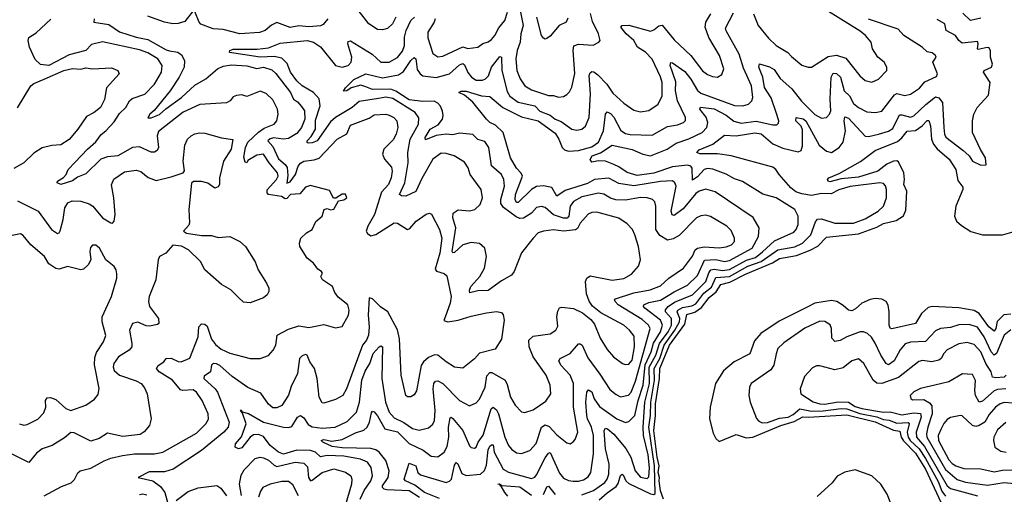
# Model space of a CAD drawing. Extents: x 1954678 to 2060275, y 904822 to 1016299.
# Tile 187 of 256: x 1963260 to 1969136, y 969004 to 971839. Entities that reach past the tile are written whole.
import ezdxf

# ---------------------------------------------------------------- set-up
doc = ezdxf.new("R2010")
doc.units = 0

msp = doc.modelspace()

# ---------------------------------------------------------------- linework, layer by layer
at = {"layer": '0CON20XD'}
for points in [[(1965505, 971854.2), (1965485, 971814.3), (1965455, 971786.9), (1965425, 971779.4), (1965395, 971781.1), (1965344, 971814), (1965251.2, 971931.2)], [(1966245.2, 971905), (1966264.1, 971805), (1966250, 971755), (1966246.8, 971705), (1966228.4, 971655), (1966220.2, 971605), (1966226.2, 971535), (1966247.3, 971485), (1966275.4, 971445), (1966315, 971419.7), (1966415, 971386.8), (1966445, 971385.9), (1966475, 971376.2), (1966505, 971381.1), (1966525, 971391.4), (1966541.4, 971408.6), (1966555, 971436.2), (1966572.9, 971517.1), (1966563, 971655), (1966567.3, 971682.7), (1966595, 971693.8), (1966682.1, 971687.9), (1966715.8, 971704.2), (1966723.3, 971715), (1966714.5, 971755), (1966678.8, 971828.8), (1966666.8, 971876.8)], [(1967638.2, 971875), (1967667.2, 971805), (1967728.2, 971728.3), (1967775, 971684.6), (1967844.1, 971644.1), (1967865, 971619.2), (1967928.3, 971568.3), (1967965, 971555.8), (1967985, 971555.7), (1968085, 971618.7), (1968135, 971627.3), (1968189.7, 971609.7), (1968273.3, 971503.3), (1968305, 971475.5), (1968345, 971466.5), (1968385, 971483.3), (1968434, 971535), (1968434.2, 971555), (1968417.8, 971585), (1968381.4, 971615), (1968350, 971665), (1968340.9, 971705), (1968307.1, 971745), (1968275, 971771.1), (1968013.5, 971933.5)], [(1963405.8, 968995), (1963509.3, 969050.7), (1963567.8, 969072.2), (1963586.7, 969093.3), (1963607, 969133), (1963621.2, 969145), (1963685, 969160), (1963765, 969204.5), (1963805, 969220), (1963873.8, 969235), (1963945, 969246.7), (1964065, 969245.3), (1964115, 969256), (1964315, 969369.3), (1964371.8, 969425), (1964386.4, 969453.6), (1964384.6, 969485), (1964349.1, 969565), (1964315.3, 969615), (1964295, 969627.9), (1964234.6, 969624.6), (1964218.9, 969628.9), (1964171.8, 969685), (1964092, 969735), (1964077.5, 969755), (1964087.4, 969772.6), (1964121.2, 969795), (1964135, 969815.7), (1964165, 969816.5), (1964205, 969796.9), (1964224.3, 969795.7), (1964275, 969816.7), (1964324.5, 969945), (1964330, 970005), (1964345, 970022.4), (1964365, 970021.2), (1964378.5, 970008.5), (1964405, 969930), (1964428.3, 969898.3), (1964461.9, 969871.9), (1964515, 969847.7), (1964635, 969814.5), (1964695, 969814.3), (1964745, 969834), (1964773.8, 969865), (1964788, 969895), (1964797.5, 969955), (1964865, 969991.3), (1964925, 970009.6), (1964985, 970000), (1965075, 970019.2), (1965145, 969998.8), (1965185, 970006.7), (1965222, 970075), (1965225.6, 970105), (1965218.8, 970135), (1965160.9, 970180.9), (1965140.3, 970210.3), (1965126.2, 970245), (1965067.1, 970285), (1965058, 970305), (1965067.1, 970325), (1965062, 970335), (1965039.1, 970349.1), (1965013.3, 970385), (1964975.7, 970415), (1964932.5, 970485), (1964930.8, 970505), (1964938.8, 970535), (1964972, 970565), (1965006, 970585), (1965026.5, 970633.5), (1965066.1, 970666.1), (1965077.5, 970705), (1965095, 970711.2), (1965115, 970704.3), (1965135, 970706.7), (1965163.3, 970756.7), (1965195, 970763.3), (1965212.5, 970775), (1965205, 970797.5), (1965185, 970797.5), (1965147, 970773), (1965132.5, 970772.5), (1965109.2, 970819.2), (1964995, 970849.2), (1964965, 970838.6), (1964931.5, 970798.5), (1964875.6, 970795), (1964855, 970772), (1964845, 970769.4), (1964822.1, 970782.1), (1964745, 970794.1), (1964736.2, 970805), (1964737.3, 970822.7), (1964792.9, 970885), (1964802.9, 970905), (1964798.6, 970925), (1964748.1, 970985), (1964715, 971035.8), (1964675, 971029.6), (1964622.5, 970997.5), (1964615, 970983.3), (1964605, 970988.8), (1964597.8, 971017.8), (1964606.8, 971075), (1964622.5, 971107.5), (1964685, 971167.9), (1964718.8, 971191.2), (1964779.2, 971215), (1964794.4, 971235), (1964801.9, 971275), (1964799.5, 971305), (1964771.4, 971361.4), (1964732, 971398), (1964695, 971411.5), (1964615, 971379.5), (1964585, 971389.4), (1964554.5, 971385.5), (1964535, 971378.6), (1964515.3, 971354.7), (1964495, 971343.5), (1964335, 971332.7), (1964235, 971287.5), (1964088.8, 971171.2), (1964080, 971145), (1964089.1, 971075), (1964081.5, 971058.5), (1964065, 971047.8), (1964045, 971048.5), (1963975, 971079.2), (1963934.3, 971075.7), (1963845, 971025.4), (1963785, 971019), (1963745, 971005.2), (1963655, 970918.9), (1963605, 970899.5), (1963575, 970875.8), (1963505, 970854.6), (1963484, 970865), (1963485.8, 970875), (1963522.6, 970897.4), (1963538.1, 970915), (1963550, 970945), (1963592.1, 970987.9), (1963664, 971066), (1963715, 971110.3), (1963745.7, 971154.3), (1963774.2, 971175.8), (1963825, 971230), (1963855, 971278.4), (1963893.3, 971315), (1963915.4, 971355), (1963932.4, 971367.6), (1964007.8, 971395), (1964065.2, 971454.8), (1964106, 971525), (1964110, 971565), (1964084.6, 971605), (1964025, 971640.8), (1963975, 971659), (1963755, 971707.4), (1963688.5, 971691.5), (1963655, 971654.8), (1963555, 971628.4), (1963435, 971565.7), (1963385, 971571.1), (1963352.4, 971602.4), (1963318.6, 971675), (1963311.8, 971715), (1963315, 971732.2), (1963359, 971761), (1963446.7, 971843.3)], [(1963703.8, 971845), (1963702.5, 971825), (1963791.4, 971811.4), (1963855, 971767.4), (1963955.3, 971734.7), (1964025, 971720.5), (1964135, 971658.4), (1964153.6, 971653.6), (1964204.4, 971644.4), (1964225, 971629.6), (1964243.7, 971595), (1964241.6, 971555), (1964212.6, 971495), (1964157.4, 971415), (1964062.4, 971297.6), (1964036.9, 971275), (1964025, 971252.5), (1964045, 971253.1), (1964095, 971272.6), (1964132.5, 971307.5), (1964225.2, 971375), (1964305, 971448.4), (1964370.5, 971485), (1964441.1, 971545), (1964475, 971560.9), (1964525, 971570), (1964615, 971563.8), (1964675, 971547.1), (1964715, 971554.8), (1964765, 971539.1), (1964787.9, 971517.9), (1964875.7, 971405), (1964893.8, 971365), (1964918.7, 971348.7), (1964941.2, 971321.2), (1964959.6, 971295), (1964962.5, 971245), (1964941.5, 971195), (1964915, 971159), (1964865, 971129.1), (1964835, 971125.2), (1964775, 971133.5), (1964755, 971128.4), (1964740.8, 971115), (1964771.1, 971081.1), (1964805, 971008.4), (1964844.9, 970974.9), (1964856.9, 970956.9), (1964861, 970909), (1964855, 970862.5), (1964875, 970870.5), (1964907, 970915), (1964921.6, 970965), (1964935, 970981.9), (1964956, 970994), (1965018.4, 971001.6), (1965048.2, 971011.8), (1965155, 971124.7), (1965213, 971157), (1965235, 971208.2), (1965345, 971251.1), (1965375, 971270), (1965445, 971274.5), (1965465, 971269.6), (1965492.9, 971255), (1965511.5, 971235), (1965516.8, 971195), (1965505.9, 971155), (1965487.9, 971122.1), (1965458.4, 971091.6), (1965432.5, 971065), (1965425.4, 971035), (1965437, 971007), (1965478, 970958), (1965482.2, 970935), (1965476.3, 970893.7), (1965460.8, 970855), (1965420.2, 970809.8), (1965378.2, 970675), (1965337.5, 970605), (1965328.1, 970575), (1965335, 970561.2), (1965355, 970548.8), (1965385, 970555.5), (1965495, 970625.7), (1965515, 970624.2), (1965575, 970586.2), (1965588.2, 970591.8), (1965626, 970635), (1965685, 970677.5), (1965705, 970682.5), (1965716.7, 970676.7), (1965765.8, 970585.8), (1965778.4, 970535), (1965767.8, 970445), (1965739.2, 970349.2), (1965747.9, 970337.9), (1965792.5, 970322.5), (1965810, 970310), (1965835.3, 970185.3), (1965829.3, 970145), (1965800.9, 970069.1)], [(1964295, 971892), (1964245, 971828.9), (1964205, 971816.3), (1964174.8, 971814.8), (1964124.8, 971824.8), (1964025, 971860.5)], [(1965099.7, 971845), (1965070.2, 971809.8), (1965055, 971802.7), (1964985, 971795.8), (1964925, 971801.9), (1964875, 971793.3), (1964795, 971822), (1964763, 971807), (1964724.7, 971775.2), (1964691.8, 971761.8), (1964574.7, 971754.7), (1964475, 971779.7), (1964415, 971785.4), (1964341.8, 971811.8), (1964330.8, 971825), (1964305, 971888)], [(1965321.3, 969738.7), (1965349.2, 969785), (1965368.7, 969845), (1965405, 969885.5), (1965415, 969890.6), (1965424.5, 969884.5), (1965421.6, 969695), (1965442.6, 969555), (1965464.7, 969495), (1965495, 969460.9), (1965552.5, 969432.5), (1965605, 969397.1), (1965645, 969388), (1965699.6, 969400.4), (1965725, 969422.9), (1965735, 969444), (1965739.7, 969505), (1965728.1, 969635), (1965732.1, 969665), (1965740.7, 969679.2), (1965755, 969682), (1965785, 969665.7), (1965885, 969563.9), (1965945, 969532.1), (1965985, 969550), (1966005, 969572.2), (1966038.1, 969645), (1966047.4, 969712.6), (1966065, 969731.5), (1966078.3, 969731.7), (1966156.6, 969686.6), (1966169.9, 969659.9), (1966188.9, 969585), (1966217, 969537), (1966255, 969497.5), (1966275, 969493.1), (1966325, 969509.5), (1966399.8, 969560.2), (1966429.2, 969605), (1966426.5, 969655), (1966402.7, 969715), (1966324.7, 969825), (1966301.3, 969885), (1966298.9, 969925), (1966325, 969948.2), (1966425, 969962.5), (1966459.2, 969985), (1966471.1, 970008.9), (1966466.2, 970065), (1966471.4, 970098.6), (1966482.1, 970117.9), (1966495, 970121.1), (1966565, 970113.8), (1966618.2, 970088.2), (1966669.2, 970049.2), (1966689.5, 970019.5), (1966725, 969936), (1966765, 969870), (1966804.5, 969825), (1966858, 969785), (1966875, 969778.5), (1966895, 969781.5), (1966915, 969804.4), (1966929.4, 969885), (1966927.8, 969947.8), (1966899.5, 969985), (1966864.4, 970015), (1966728.1, 970088.1), (1966678.5, 970128.5), (1966658.6, 970158.6), (1966642.2, 970202.2), (1966636.3, 970275), (1966644.8, 970295.2), (1966665, 970309.4), (1966795, 970283.2), (1966865, 970292.5), (1966911.1, 970318.9), (1966952.6, 970367.4), (1966965.7, 970404.3), (1966952.5, 970485), (1966931.5, 970555), (1966916.7, 970585), (1966885, 970620), (1966835, 970653.8), (1966705, 970689.7), (1966675, 970688), (1966652.9, 970677.1), (1966605, 970624.4), (1966588.9, 970591.1), (1966576.8, 970583.2), (1966505, 970575.2), (1966445, 970583.1), (1966385, 970576.2), (1966354.3, 970565), (1966323.5, 970535), (1966255, 970445.7), (1966210.4, 970335), (1966195, 970312.3), (1966135, 970279.5), (1966055, 970221.2), (1965995, 970218.6), (1965947, 970207), (1965943.8, 970223.8), (1965952, 970245), (1966005.9, 970305), (1966034.7, 970355), (1966045.7, 970425), (1966035.3, 970475), (1966005, 970501.9), (1965955, 970507.6), (1965903.8, 970495), (1965855, 970448.1), (1965845, 970447.5), (1965841.4, 970455), (1965863.3, 970595), (1965845.6, 970655), (1965847.1, 970682.9), (1965876.4, 970703.6), (1965945, 970698.1), (1965975.2, 970704.8), (1966007.9, 970735), (1966022.9, 970775), (1966014.5, 970825), (1965948.5, 970915), (1965936.2, 970955), (1965915, 970988.9), (1965853.8, 971025), (1965805, 971040.8), (1965775, 971041.8), (1965725, 971006.7), (1965659, 970891), (1965625, 970813.6), (1965565, 970784.5), (1965537.6, 970787.6), (1965527.5, 970795), (1965558.1, 970865), (1965578.7, 970985), (1965576.8, 971045), (1965590.7, 971125), (1965639.4, 971215), (1965642.4, 971252.4), (1965620.8, 971285), (1965487.7, 971367.7), (1965445, 971377.3), (1965401, 971369), (1965285, 971350), (1965245, 971314.3), (1965145, 971255.8), (1965115, 971228.8), (1965035, 971115.6), (1965005, 971103.3), (1964982.4, 971102.4), (1964976.2, 971105), (1964975.8, 971115), (1964999.5, 971140.5), (1965024.8, 971185.2), (1965025, 971238.6), (1965052.9, 971325), (1965047, 971367), (1965013.2, 971405), (1964945, 971444.8), (1964915, 971474.7), (1964877.1, 971525), (1964857.2, 971577.2), (1964825, 971609.8), (1964778.9, 971618.9), (1964695, 971615.7), (1964512.4, 971642.4), (1964514.6, 971655), (1964535, 971663.5), (1964676.8, 971663.2), (1964745, 971671.9), (1964815, 971698.6), (1964975, 971715.2), (1965014.3, 971704.3), (1965055, 971677.9), (1965145, 971565.6), (1965185, 971555.3), (1965220.6, 971565), (1965238, 971585), (1965241.6, 971615), (1965218.8, 971695), (1965221.2, 971708.8), (1965235, 971713.3), (1965363.9, 971633.9), (1965415, 971586.1), (1965465, 971585.9), (1965515, 971613.3), (1965545, 971651.2), (1965555.9, 971684.1), (1965555.6, 971735), (1965565.7, 971775), (1965593.8, 971835), (1965616.1, 971853.9)], [(1965738.9, 971845), (1965732.7, 971825), (1965695.3, 971765), (1965695, 971731.4), (1965725, 971638), (1965755, 971617.5), (1965785, 971620.4), (1965905, 971678), (1965935, 971666.9), (1965995, 971674.4), (1966023.9, 971696.1), (1966055, 971706.5), (1966075, 971720.5), (1966095.9, 971745), (1966118.6, 971791.4), (1966155.2, 971835), (1966170.7, 971885)], [(1966690.6, 970885), (1966648.4, 970861.6), (1966515, 970819.3), (1966465, 970785.5), (1966435, 970836.5), (1966385, 970846.9), (1966345, 970842.4), (1966315, 970824.1), (1966235, 970747.8), (1966225, 970747.5), (1966217.5, 970765), (1966219.1, 970795), (1966260.3, 970905), (1966252.4, 970922.4), (1966225, 970952), (1966190, 971015), (1966145.2, 971165.2), (1966099.6, 971209.6), (1966065, 971225.6), (1966045, 971244.4), (1965965, 971345.8), (1965915, 971389.2), (1965880, 971405), (1965895, 971412.5), (1965925, 971411.8), (1966015, 971384), (1966065, 971381.1), (1966143.8, 971313.8), (1966255, 971259.1), (1966355, 971234.4), (1966455, 971161.6), (1966477.8, 971125), (1966496.7, 971076.7), (1966511.2, 971061.2), (1966535, 971054.8), (1966595, 971057.3), (1966675, 971080.4), (1966713.3, 971106.7), (1966744.8, 971175), (1966755.4, 971274.6), (1966765, 971288.1), (1966785, 971278.9), (1966805, 971257.3), (1966848.1, 971178.1), (1966875, 971160), (1966903, 971153), (1967035, 971149.6), (1967125, 971201.8), (1967185, 971210.8), (1967220.8, 971225), (1967232.5, 971237.5), (1967232.7, 971255), (1967184.9, 971354.9), (1967172.9, 971415), (1967175, 971467.5), (1967141.1, 971565), (1967145, 971583.8), (1967155, 971582.2), (1967229.5, 971529.5), (1967265, 971484.2), (1967305, 971415.4), (1967325, 971399.5), (1967525, 971327.1), (1967575, 971324.6), (1967610, 971335), (1967629.4, 971355), (1967635.4, 971374.6), (1967626.8, 971445), (1967580.1, 971550.1), (1967553.5, 971633.5), (1967475, 971772.2), (1967471.8, 971788.3), (1967520.4, 971879.6)], [(1966531.4, 971848.6), (1966520.8, 971825), (1966480, 971805), (1966425, 971740), (1966405, 971726.2), (1966395, 971723.3), (1966385, 971728.8), (1966374.5, 971744.5), (1966345.3, 971855.3)], [(1966615, 969001.7), (1966685, 969027.1), (1966751.9, 969075), (1966766.5, 969095), (1966776, 969125), (1966778, 969185), (1966755.5, 969275), (1966748.7, 969385), (1966755, 969399.1), (1966768.5, 969395), (1966805, 969364), (1966876.8, 969276.8), (1966908, 969225), (1966932.1, 969145), (1966965, 969105.9), (1967005, 969099.2), (1967015, 969108.6), (1967018.7, 969161.3), (1967010.8, 969239.2), (1966982.3, 969355), (1966980.3, 969405), (1966991.5, 969555), (1967017.7, 969665), (1967015.8, 969764.2), (1967057, 969835), (1967077.6, 969905), (1967129.9, 969975), (1967149.7, 970015), (1967148.8, 970055), (1967113.4, 970095), (1967113.4, 970106.6), (1967129.4, 970125), (1967168.6, 970151.4), (1967275, 970195.2), (1967354.4, 970275), (1967372.1, 970327.9), (1967385, 970345.9), (1967405, 970349.6), (1967455, 970341.2), (1967495, 970347.8), (1967598, 970402), (1967651.3, 970418.7), (1967693.3, 970453.3), (1967765, 970519), (1967880, 970570), (1967893.9, 970586.1), (1967905.3, 970615), (1967906.2, 970665), (1967885, 970704.4), (1967774.7, 970774.7), (1967695, 970797.9), (1967572.9, 970872.9), (1967525, 970888.5), (1967475, 970915.9), (1967397.2, 970947.2), (1967365, 970951.2), (1967345, 970944.1), (1967305, 970901.1), (1967275, 970881.4), (1967272.7, 970952.7), (1967264.1, 970964.1), (1967245, 970970.8), (1967155, 970959.5), (1967045, 970922.5), (1966945, 970908.9), (1966885, 970926.1), (1966835, 970961.2), (1966804.8, 970974.8), (1966755.8, 970994.2), (1966715, 970995.7), (1966675, 970987.8), (1966664.7, 971004.7), (1966676.1, 971025), (1966726.5, 971043.5), (1966795, 971089.2), (1966915, 971064.1), (1966978.9, 971035), (1967025, 971026.7), (1967123.1, 971065), (1967178.1, 971101.9), (1967252.5, 971127.5), (1967333.1, 971165), (1967361.4, 971195), (1967367, 971225), (1967356.1, 971256.1), (1967318.7, 971305), (1967323.4, 971316.6), (1967405, 971307), (1967475, 971269), (1967522.3, 971232.3), (1967565, 971220.8), (1967655, 971232.1), (1967755, 971211.1), (1967778.3, 971211.7), (1967788.9, 971221.1), (1967790, 971235), (1967775, 971285.4), (1967745, 971372.9), (1967704.8, 971435), (1967694.3, 971495), (1967670.4, 971555), (1967675, 971575.8), (1967735, 971558.2), (1967762.2, 971542.2), (1967797.6, 971487.6), (1967867.2, 971427.2), (1967925, 971353.3), (1968005, 971272.2), (1968045, 971250.6), (1968075, 971255.6), (1968092.7, 971275), (1968100.3, 971295), (1968096.4, 971365), (1968102.7, 971495), (1968115, 971519.7), (1968135, 971517.2), (1968157.6, 971495), (1968181, 971415), (1968211.9, 971385), (1968235, 971339.2), (1968265, 971313.8), (1968315, 971289.1), (1968366.1, 971283.9), (1968405, 971293.6), (1968479.7, 971390.3), (1968495, 971397.7), (1968542.7, 971387.3), (1968575, 971394.6), (1968629.9, 971430.1), (1968661.5, 971468.5), (1968730.9, 971499.1), (1968736, 971515), (1968710, 971585), (1968729.2, 971615), (1968725.8, 971625), (1968705, 971640.6), (1968675, 971646.9), (1968645, 971675.5), (1968535.6, 971745), (1968502.5, 971782.5), (1968325, 971842.1)], [(1967033.7, 971603.7), (1966995, 971644.6), (1966946.9, 971675), (1966925.9, 971715), (1966878.5, 971755), (1966847.1, 971795), (1966854.7, 971805.3), (1966895, 971807.3), (1967025, 971771.6), (1967045, 971779.1), (1967075, 971802.2), (1967095, 971806.8), (1967165, 971719.2), (1967265.7, 971625.7), (1967335, 971534.5), (1967365, 971511.8), (1967395, 971499.4), (1967425, 971495.8), (1967449.1, 971510.9), (1967461.4, 971545), (1967436.9, 971625), (1967372.3, 971732.3), (1967351.1, 971795), (1967353.7, 971825), (1967384.6, 971875)], [(1967387.8, 970242.2), (1967415, 970299.7), (1967495, 970306.1), (1967605, 970366.2), (1967685, 970394.9), (1967784.9, 970465.1), (1967885, 970481.6), (1967931.8, 970505), (1967981.2, 970555), (1968008.3, 970631.7), (1968021.7, 970648.3), (1968045, 970650.4), (1968125, 970624.3), (1968235, 970624.5), (1968305, 970650), (1968382.9, 970695), (1968415.4, 970725), (1968432.5, 970775), (1968432.7, 970825), (1968426.7, 970846.7), (1968415, 970861.4), (1968393.7, 970863.7), (1968215, 970842.6), (1968147.9, 970822.1), (1968101.7, 970798.3), (1968045, 970800.2), (1967985, 970788.8), (1967928, 970798), (1967891.2, 970811.2), (1967861.5, 970835), (1967791.8, 970915), (1967773.2, 970945), (1967755, 970958.5), (1967505, 971025.3), (1967425, 971038.7), (1967318.7, 971038.7), (1967300.6, 971045), (1967315, 971060.9), (1967395.6, 971095), (1967465, 971150), (1967535, 971145.3), (1967646.1, 971163.9), (1967685, 971157.3), (1967755, 971096.8), (1967815, 971072.5), (1967905, 971049.6), (1967922.7, 971057.3), (1967930.7, 971085), (1967932, 971182), (1967923.2, 971203.2), (1967891.5, 971235), (1967893.3, 971255), (1967935, 971247.1), (1967951.4, 971235), (1968029.9, 971089.9), (1968075, 971053.8), (1968105, 971046.4), (1968150, 971075), (1968175, 971108), (1968188, 971175), (1968179.7, 971235), (1968185, 971259.4), (1968205, 971250.8), (1968305, 971144.1), (1968325, 971142.2), (1968385, 971155.3), (1968445, 971173.3), (1968470.5, 971189.5), (1968510.1, 971269.9), (1968525, 971271.2), (1968575, 971257.3), (1968595, 971264.7), (1968666.4, 971333.6), (1968725, 971378.2), (1968745, 971371.6), (1968766.2, 971345), (1968774.2, 971195), (1968778.4, 971155), (1968786.8, 971136.8), (1968888.9, 971058.9), (1968926, 971025), (1968946.7, 970995), (1968995, 970970), (1969028.3, 970971.7), (1969023.8, 971015), (1968993, 971063), (1968945.3, 971165.3), (1968945.4, 971235), (1968953.6, 971275), (1968974.6, 971315.4), (1969040.8, 971389.2), (1969051.2, 971465), (1969011.5, 971525), (1969015.7, 971535), (1969060, 971555), (1969066, 971574), (1969052.5, 971615), (1969054.1, 971654.1), (1969045, 971671.1), (1969033.8, 971673.8), (1968980.6, 971660.6), (1968975.8, 971665), (1968980.5, 971695), (1968975, 971708.6), (1968885, 971698.7), (1968864.6, 971715), (1968844.8, 971744.8), (1968788, 971775), (1968780, 971815), (1968735, 971840.9)], [(1968995, 971848.3), (1968934.7, 971834.7), (1968887.5, 971877.5)], [(1965645.1, 968985.1), (1965585, 969024.2), (1965451.4, 969031.4), (1965434.9, 969034.9), (1965424.5, 969044.5), (1965425.3, 969055), (1965459, 969105), (1965465.2, 969145), (1965444.3, 969205), (1965405, 969256.5), (1965385, 969269.3), (1965355, 969276.7), (1965185, 969281.5), (1965125, 969289.8), (1965068.2, 969315), (1965058.9, 969325), (1965075, 969332.1), (1965122.4, 969322.4), (1965185, 969331.9), (1965265, 969371), (1965313.8, 969386.2), (1965334.2, 969405.8), (1965348.1, 969435), (1965358.6, 969491.4), (1965365, 969500), (1965375, 969497.1), (1965395, 969473.3), (1965438.7, 969395), (1965515, 969376.3), (1965585, 969306.7), (1965667.1, 969267.1), (1965715, 969232.7), (1965755, 969227.5), (1965792.7, 969255), (1965810.9, 969289.1), (1965821.7, 969345), (1965819.5, 969405), (1965829.4, 969460.6), (1965835, 969464.2), (1965845, 969457.8), (1965905.2, 969385.2), (1965945, 969294.3), (1965955, 969284.4), (1965975, 969280), (1965985, 969286.2), (1965996.7, 969315), (1966025, 969356.5), (1966073.2, 969515), (1966085, 969525.4), (1966105, 969508.5), (1966117.9, 969485), (1966156.1, 969346.1), (1966176.4, 969296.4), (1966195, 969273.3), (1966225, 969252.7), (1966255, 969247.3), (1966303.6, 969266.4), (1966342.1, 969307.9), (1966373.7, 969405), (1966395, 969419.5), (1966419.2, 969409.2), (1966465, 969359.2), (1966525, 969311.4), (1966545, 969305.8), (1966563.5, 969316.5), (1966575, 969332), (1966590, 969375), (1966564.8, 969525), (1966565.6, 969665), (1966545, 969715.4), (1966488.7, 969775), (1966478.2, 969801.8), (1966484.7, 969815.3), (1966545, 969845.3), (1966595, 969902.2), (1966605, 969903.3), (1966617.3, 969895), (1966650.1, 969820.1), (1966722.6, 969722.6), (1966781, 969631), (1966819.3, 969599.3), (1966845, 969587.1), (1966893.8, 969596.2), (1966909.3, 969615), (1966935, 969679.1), (1967022.5, 969995), (1967012.1, 970015), (1966975, 970048.7), (1966831.3, 970135), (1966813.2, 970155), (1966809.6, 970170.4), (1966925, 970207), (1967022.5, 970225), (1967085, 970249.6), (1967134.5, 970295), (1967221.8, 970355), (1967275, 970426.9), (1967291.3, 970465), (1967304.4, 970475), (1967345, 970482.3), (1967433.2, 970476.7), (1967475, 970482.7), (1967507.1, 970495), (1967525.6, 970515), (1967526.5, 970535), (1967505, 970579.2), (1967479.4, 970605), (1967383.3, 970663.3), (1967355, 970671.5), (1967325, 970668.2), (1967299.6, 970655), (1967195, 970549.6), (1967160.3, 970529.8), (1967125, 970521.9), (1967080.5, 970550.5), (1967056.5, 970585), (1967056, 970726), (1967050.2, 970750.2), (1967037.1, 970765), (1967005.3, 970775.3), (1966965, 970777.6), (1966875, 970761.9), (1966817, 970763), (1966785, 970772.9), (1966745, 970797.5), (1966715, 970802.9), (1966615, 970781.6), (1966565, 970752.7), (1966544.1, 970725.9), (1966537.9, 970665), (1966526.4, 970653.6), (1966505, 970654.3), (1966445, 970673.5), (1966395, 970717.1), (1966373.7, 970723.7), (1966345, 970717.9), (1966315, 970682.5), (1966266.3, 970653.7), (1966245, 970651.6), (1966222.2, 970662.2), (1966148.2, 970718.2), (1966131.8, 970741.8), (1966131.3, 970765), (1966152.6, 970845), (1966148.8, 970885), (1966135.2, 970915.2), (1966075, 970967.1), (1966060, 971075), (1966035, 971112.2), (1965995, 971123.3), (1965965, 971152.5), (1965885, 971161.1), (1965845, 971151.4), (1965805, 971154.8), (1965745, 971146.8), (1965682.3, 971122.3), (1965679.2, 971135), (1965710.4, 971185), (1965758, 971212), (1965782.8, 971245), (1965787.3, 971267.3), (1965783.6, 971293.6), (1965771.9, 971321.9), (1965755, 971341.1), (1965733.1, 971353.1), (1965665, 971351.5), (1965585, 971360.1), (1965505, 971413.2), (1965475, 971424.2), (1965365, 971423), (1965325, 971438), (1965295, 971447.9), (1965237.5, 971432.5), (1965212, 971415), (1965192.1, 971412.1), (1965205, 971432.9), (1965255, 971482.1), (1965325, 971515.4), (1965425, 971492.5), (1965521, 971509), (1965550.4, 971529.6), (1965595, 971595.4), (1965615, 971614.2), (1965624.2, 971605), (1965632, 971542), (1965649.6, 971515), (1965665, 971504.2), (1965745, 971494.8), (1965825, 971516.7), (1965885, 971570.2), (1965905, 971577.7), (1965915, 971570), (1965934.3, 971524.3), (1965955.6, 971495.6), (1965985, 971477.6), (1966022.6, 971477.4), (1966040.6, 971485), (1966056.9, 971503.1), (1966075.4, 971555), (1966125, 971619.4), (1966135.4, 971615), (1966138, 971535), (1966169.2, 971410.8), (1966185, 971383.3), (1966235, 971346.9), (1966335, 971325.2), (1966365, 971292.5), (1966425, 971269.4), (1966455, 971244.1), (1966491.2, 971231.2), (1966555, 971184.5), (1966585, 971180), (1966615, 971184.4), (1966636.6, 971203.4), (1966658.2, 971255), (1966665.9, 971395.9), (1966659.1, 971505), (1966665, 971521.1), (1966675, 971528.8), (1966687, 971527), (1966710.1, 971510.1), (1966764.4, 971454.4), (1966800.6, 971400.6), (1966865, 971341.5), (1966925, 971297.9), (1966965, 971288.2), (1967015, 971296.2), (1967070, 971335), (1967094.6, 971385), (1967093.5, 971465), (1967085, 971497.1), (1967033.7, 971603.7)], [(1963247.2, 971312.8), (1963326.5, 971445), (1963345, 971459), (1963406.3, 971483.7), (1963523.3, 971535), (1963575, 971548.4), (1963624.6, 971544.6), (1963655, 971550.9), (1963695, 971545.7), (1963808.3, 971551.7), (1963845, 971536.2), (1963853.3, 971515), (1963778.6, 971431.4), (1963767, 971363), (1963743.3, 971315), (1963705, 971285.4), (1963658.1, 971261.9), (1963608.2, 971185), (1963555, 971124.5), (1963505, 971091.5), (1963451.8, 971088.2), (1963395, 971073.1), (1963345, 971041.4), (1963285, 970984.7), (1963225, 970949.6)], [(1967101.5, 968975), (1967084.5, 969025), (1967075.3, 969084.7), (1967078.8, 969105), (1967070.2, 969135), (1967077.1, 969175), (1967064.6, 969225), (1967043.9, 969385), (1967053.4, 969475), (1967053.6, 969545), (1967077.7, 969695), (1967080.6, 969755), (1967138.6, 969895), (1967228.8, 970021.2), (1967242.2, 970077.8), (1967288.4, 970091.6), (1967329.2, 970120.8), (1967375, 970180), (1967415.9, 970214.1), (1967445, 970256.4), (1967498.6, 970271.4), (1967590.4, 970319.6), (1967752.7, 970387.3), (1967795, 970412.8), (1967895, 970430.4), (1967977.2, 970462.8), (1968022.7, 970487.3), (1968075, 970540.4), (1968265, 970559.3), (1968375, 970600), (1968415, 970620.8), (1968491, 970639), (1968533.4, 970666.6), (1968548.3, 970701.7), (1968553.3, 970815), (1968536.2, 970855), (1968541, 970885), (1968535.7, 970925), (1968505, 970990.4), (1968495, 970996.7), (1968475, 970994.7), (1968435, 970977), (1968381.1, 970935), (1968265, 970898.6), (1968162.3, 970887.7), (1968095, 970871.5), (1968084, 970875), (1968080, 970885), (1968089.2, 970895), (1968150, 970920), (1968278, 970992), (1968365, 971058.8), (1968498.9, 971111.1), (1968525, 971133.3), (1968555, 971174.1), (1968605, 971177.5), (1968645, 971205.2), (1968675, 971236.8), (1968685, 971237.8), (1968694.8, 971204.8), (1968702, 971125), (1968712.2, 971095), (1968735, 971066.9), (1968806.9, 971006.9), (1968847.1, 970945), (1968857.9, 970877.9), (1968888.2, 970838.3), (1968887.6, 970825), (1968846, 970726), (1968839.4, 970665), (1968849.6, 970635), (1968880.1, 970610.1), (1968935, 970573.1), (1969005, 970553.9), (1969125.3, 970554.7), (1969195, 970573.3)], [(1963247.6, 970757.6), (1963371.2, 970695), (1963449.2, 970585), (1963485, 970562.9), (1963495, 970566), (1963502.4, 970577.6), (1963520, 970645), (1963530, 970715), (1963548.5, 970745), (1963573.6, 970756.4), (1963625.8, 970755.8), (1963675, 970738.8), (1963696.2, 970725), (1963755, 970655.6), (1963803.3, 970625), (1963815, 970624), (1963823.3, 970635), (1963829.5, 970675), (1963822.9, 970775), (1963807.6, 970852.4), (1963822.6, 970887.4), (1963885, 970930.4), (1963955, 970939.5), (1963983.3, 970933.3), (1964026.8, 970896.8), (1964075, 970879.2), (1964165, 970900), (1964236, 970924), (1964243.6, 970936.4), (1964236.2, 970995), (1964245, 971090), (1964260.8, 971125), (1964284, 971145), (1964305, 971157.5), (1964333.9, 971163.9), (1964365, 971160.8), (1964465, 971132.9), (1964533, 971123), (1964521.5, 971065), (1964475.7, 970995), (1964453.3, 970895), (1964452.5, 970855), (1964445, 970840), (1964425, 970832.5), (1964383.3, 970863.3), (1964345, 970872.5), (1964297, 970873), (1964286.4, 970863.6), (1964269.2, 970705), (1964273.8, 970625), (1964268.8, 970611.2), (1964237.5, 970575), (1964255, 970564), (1964345, 970550), (1964405, 970549.2), (1964445, 970538.6), (1964515, 970543.8), (1964573.6, 970513.6), (1964608, 970485), (1964665, 970393.3), (1964683.3, 970345), (1964733.3, 970265), (1964746, 970235), (1964746.2, 970215), (1964737.5, 970195), (1964715, 970176.7), (1964635, 970147.5), (1964595, 970152.5), (1964568.3, 970178.3), (1964520, 970225), (1964465, 970257.5), (1964364.5, 970344.5), (1964338.8, 970395), (1964267.5, 970465), (1964225, 970486.2), (1964175, 970493.3), (1964133.3, 970445), (1964095, 970423.8), (1964087.1, 970405), (1964073.3, 970285), (1964033.6, 970186.4), (1964029.4, 970155), (1964035.5, 970125.5), (1964088, 970055), (1964090, 970025), (1964082.5, 970017.5), (1964035, 970007.8), (1964015, 970010), (1963965, 970032.9), (1963932.9, 970025), (1963914.6, 969985), (1963930.4, 969905), (1963929.1, 969885), (1963913.1, 969865), (1963850.5, 969825), (1963821.8, 969785), (1963817.1, 969765), (1963823.2, 969743.2), (1963855, 969716.2), (1963955, 969682.3), (1963985.8, 969665), (1964005, 969640), (1964020.5, 969605)], [(1965765, 968979.6), (1965675, 969015.5), (1965618.9, 969058.9), (1965562.9, 969085), (1965554.7, 969094.7), (1965585, 969190), (1965624, 969174), (1965635.7, 969135), (1965651.1, 969121.1), (1965805, 969074.7), (1965825, 969082.7), (1965836.6, 969095), (1965855, 969177.5), (1965865, 969194.2), (1965875, 969185.8), (1965898.9, 969128.9), (1965925, 969116.8), (1966010.5, 969125), (1966033.5, 969146.5), (1966045, 969177.5), (1966055, 969270), (1966065, 969291.8), (1966075, 969300.4), (1966085, 969298.9), (1966092.2, 969255), (1966145, 969153.3), (1966176.4, 969136.4), (1966315, 969098.9), (1966335, 969107.3), (1966345, 969119.5), (1966395, 969221.1), (1966415, 969250.5), (1966425, 969254.4), (1966481.2, 969131.2), (1966505, 969100.9), (1966535, 969086.1), (1966562.2, 969082.2), (1966595, 969081.6), (1966625, 969090), (1966651.9, 969108.1), (1966668.5, 969135), (1966684.2, 969245), (1966684.3, 969355.7), (1966673, 969405), (1966648.1, 969455), (1966644.6, 969474.6), (1966638.1, 969555), (1966645, 969613.3), (1966655, 969627.5), (1966675, 969615.6), (1966688.7, 969575), (1966719.3, 969529.3), (1966823.6, 969455), (1966875, 969432.7), (1966895, 969438.5), (1966930.3, 969475), (1966949.9, 969565), (1966981.1, 969655), (1966992.1, 969777.9), (1967028.8, 969855), (1967042.3, 969907.7), (1967084, 969975), (1967096.5, 970015), (1967084, 970045), (1966990.4, 970115), (1966983.3, 970125), (1966985.6, 970135), (1967015, 970149.1), (1967085, 970163), (1967165, 970213), (1967245, 970253), (1967305, 970310.6), (1967347.6, 970402.4), (1967415, 970406.5), (1967465, 970394.5), (1967495, 970401.3), (1967631.4, 970475), (1967669.1, 970545), (1967673.3, 970595), (1967636.8, 970656.8), (1967411.2, 970811.2), (1967355, 970827.1), (1967315, 970815.3), (1967295, 970800.6), (1967220.1, 970709.9), (1967165, 970669.6), (1967153.4, 970673.4), (1967147.6, 970695), (1967176.6, 970845), (1967169.1, 970865), (1967155.7, 970875.7), (1967085, 970873.6), (1966925, 970847), (1966835, 970861.4), (1966775, 970892.5), (1966690.6, 970885)], [(1963285, 969417.1), (1963305, 969421.4), (1963368, 969452), (1963405, 969490), (1963416.4, 969525), (1963414.6, 969565), (1963425, 969581.1), (1963445, 969582.5), (1963475, 969569.5), (1963535, 969516.7), (1963565, 969505.5), (1963655, 969537.1), (1963707.4, 969572.6), (1963728.9, 969601.1), (1963734.3, 969635.7), (1963706.7, 969776.7), (1963708.5, 969821.5), (1963718.9, 969851.1), (1963759.4, 969915), (1963775, 969952.5), (1963753.1, 970035), (1963752.2, 970065), (1963808.6, 970185), (1963839.2, 970295), (1963840.5, 970320.5), (1963836, 970345), (1963824, 970365), (1963773.7, 970403.7), (1963737.1, 970475), (1963715, 970491.4), (1963695, 970493.3), (1963681.9, 970478.1), (1963678.6, 970455), (1963685.6, 970405), (1963668.8, 970375), (1963640.3, 970349.7), (1963625.8, 970344.2), (1963545, 970364.6), (1963495, 970348.5), (1963475, 970353.1), (1963435, 970380), (1963409.2, 970425), (1963326.9, 970495), (1963280.6, 970550.6), (1963265, 970560.8), (1963215, 970550.6)], [(1966718.4, 968971.6), (1966765, 969013.7), (1966819.7, 969050.3), (1966832, 969068), (1966845, 969115.5), (1966855, 969124.5), (1966860.5, 969120.5), (1966878.2, 969085), (1966895, 969069.4), (1967025, 969007.7), (1967045, 969002.5), (1967051.5, 969008.5), (1967049.1, 969175), (1967014.8, 969405), (1967025.4, 969475), (1967025.7, 969555), (1967049, 969685), (1967045.6, 969755), (1967080, 969815), (1967105.2, 969895), (1967170.2, 969985), (1967196.9, 970035), (1967199.2, 970055), (1967184.2, 970095), (1967188.4, 970105), (1967215, 970120.8), (1967270.2, 970129.8), (1967295, 970141.2), (1967343.5, 970205), (1967387.8, 970242.2)], [(1965800.9, 970069.1), (1965791.4, 970041.4), (1965815, 970034.4), (1965876.4, 970043.6), (1965955, 970069.1), (1966045, 970087.8), (1966105.8, 970095.8), (1966135, 970090), (1966145.8, 970075.8), (1966150.6, 970045), (1966135, 969930), (1966098, 969872), (1966005, 969846.5), (1965975, 969812.5), (1965905, 969758.1), (1965855, 969764.4), (1965804.3, 969795), (1965755, 969835.8), (1965735, 969836.9), (1965699.4, 969820.6), (1965669.1, 969795), (1965656.7, 969773.3), (1965627.2, 969622.8), (1965615, 969598.8), (1965595, 969586.2), (1965575, 969586.2), (1965564.2, 969595), (1965536, 969715), (1965527, 969933), (1965515.7, 969985.8), (1965456.6, 970095), (1965413.8, 970123.8), (1965365, 970171.4), (1965345, 970178), (1965339.1, 970075), (1965346.6, 970005), (1965342, 969955), (1965329, 969925), (1965305.6, 969895), (1965210.8, 969635), (1965188.5, 969595), (1965145, 969569.4), (1965075, 969547.5), (1965065, 969550), (1965048.1, 969585), (1965034.6, 969695), (1965018.8, 969755), (1964992.3, 969795), (1964975.4, 969835.4), (1964965, 969838.6), (1964945, 969831.9), (1964930.4, 969815), (1964917.7, 969725), (1964881, 969649), (1964865, 969595.6), (1964825, 969535.5), (1964795, 969520.5), (1964770.8, 969520.8), (1964745, 969542.9), (1964698.9, 969608.9), (1964621.3, 969641.3), (1964528.1, 969708.1), (1964455, 969772.9), (1964435, 969783.5), (1964415, 969784.6), (1964405.4, 969775), (1964399.7, 969735), (1964361.2, 969708.8), (1964359.1, 969695), (1964425.9, 969635), (1964440.3, 969615), (1964510.6, 969435), (1964504.4, 969405.6), (1964478.8, 969375), (1964344.5, 969265), (1964176.1, 969153.9), (1964125, 969138.6), (1964032, 969138), (1963967.5, 969105), (1964055, 969084.7), (1964101.2, 969051.2), (1964126.7, 969015), (1964155, 968913.8)], [(1969175, 970080.9), (1969133.4, 970076.6), (1969093.1, 970036.9), (1969085, 969994.4), (1969075, 969977.9), (1969043.5, 970003.5), (1968985, 970083.8), (1968955, 970101.4), (1968865, 970118.3), (1968705, 970126.9), (1968680.6, 970119.4), (1968641.5, 970085), (1968606.1, 970023.9), (1968465, 969991.8), (1968455, 969995.8), (1968447.9, 970015), (1968449.4, 970095), (1968443.5, 970133.5), (1968431.4, 970155), (1968405, 970170.5), (1968365, 970174.5), (1968335, 970167.3), (1968285, 970146.5), (1968248.5, 970111.5), (1968225, 970100.9), (1968205, 970104.4), (1968175, 970131.3), (1968135.6, 970155), (1968105, 970162.3), (1968005, 970145.2), (1967958.6, 970121.4), (1967791.6, 970038.4), (1967681.9, 969965), (1967645, 969920.8), (1967616.6, 969843.4), (1967522.9, 969795), (1967459.1, 969740.9), (1967411.5, 969665), (1967381.2, 969525), (1967377.1, 969455), (1967398.9, 969368.9), (1967415, 969336.7), (1967435, 969318.8), (1967535, 969361.8), (1967595, 969341.2), (1967635, 969345.8), (1967801.2, 969415), (1967881.4, 969438.6), (1967933.7, 969466.3), (1967965.3, 969465.3), (1968195, 969478), (1968365, 969436.2), (1968475, 969387.3), (1968511.6, 969381.6), (1968520.6, 969345), (1968533.6, 969323.6), (1968605, 969250.6), (1968665, 969153.3), (1968757.3, 968957.3)], [(1969175, 969986.8), (1969135.1, 969954.9), (1969090, 969845), (1969075.2, 969834.8), (1969057, 969855), (1969015, 969944.8), (1968975, 970001.6), (1968925, 970018.1), (1968865, 970015.8), (1968815, 969999.5), (1968754.8, 969995.2), (1968725, 969980.4), (1968665, 969916.3), (1968575, 969912.3), (1968545, 969902.2), (1968513.3, 969866.7), (1968477.9, 969802.1), (1968445, 969777.7), (1968430.5, 969785), (1968397.9, 969835), (1968365, 969907.8), (1968342.9, 969942.9), (1968319.2, 969965), (1968295.3, 969975.3), (1968275, 969973.8), (1968195, 969945.3), (1968156.7, 969923.3), (1968125, 969916.5), (1968107.4, 969937.4), (1968104.7, 969994.7), (1968096.7, 970016.7), (1968065, 970036.4), (1968035, 970039.2), (1967945, 969996.9), (1967820.8, 969909.2), (1967784, 969876), (1967773.4, 969843.4), (1967760, 969775), (1967742.9, 969747.1), (1967626, 969665), (1967615.7, 969645), (1967611.4, 969595), (1967619.4, 969555), (1967656.7, 969456.7), (1967670, 969440), (1967691.6, 969431.6), (1967722.9, 969432.9), (1967795, 969459.4), (1967845, 969465.6), (1967875, 969480.1), (1967915, 969515.2), (1967985, 969500.5), (1968055, 969502.7), (1968162.9, 969517.1), (1968195, 969513.7), (1968272.9, 969487.1), (1968375, 969466.6), (1968415, 969450.4), (1968447.7, 969447.7), (1968495, 969428.4), (1968562.5, 969432.5), (1968567.8, 969425), (1968555.1, 969375), (1968561.8, 969345), (1968574.7, 969324.7), (1968628.2, 969275), (1968665, 969217.4), (1968740.1, 969080.1), (1968763.7, 969023.7), (1968785, 968993.1)], [(1969147.4, 969715), (1969135, 969703.5), (1969085, 969700.2), (1969064.7, 969704.7), (1969057.2, 969735), (1969026.3, 969786.3), (1968995.4, 969855.4), (1968955, 969898.2), (1968915, 969910.3), (1968865, 969902.9), (1968795, 969866.9), (1968775, 969845.6), (1968759.1, 969815), (1968745, 969806.1), (1968703.8, 969796.2), (1968647.5, 969802.5), (1968625, 969798.2), (1968505, 969701.8), (1968405.3, 969665.3), (1968375, 969668.2), (1968352.2, 969685), (1968297.9, 969785), (1968265, 969812.5), (1968225, 969800.6), (1968175, 969759.1), (1968125, 969747.5), (1968035, 969772.2), (1968015, 969771.9), (1967990.9, 969759.1), (1967942.6, 969707.4), (1967917.5, 969635), (1967921.1, 969605), (1967995, 969557.3), (1968035.8, 969545), (1968065, 969543.4), (1968145, 969555.6), (1968205, 969553.5), (1968245, 969529.4), (1968285, 969516), (1968415, 969494.1), (1968455, 969497.3), (1968525, 969478.2), (1968595, 969490.5), (1968636.5, 969486.5), (1968640.3, 969465), (1968608.7, 969375), (1968611.4, 969345), (1968659.2, 969289.2), (1968794.9, 969054.9), (1968815, 969039.4), (1968865.8, 969025), (1968975, 968994)], [(1965291.6, 968975), (1965315, 969026.9), (1965354.8, 969085), (1965364.7, 969115), (1965358.4, 969165), (1965335.2, 969195.2), (1965293.1, 969213.1), (1965195, 969232.3), (1965095, 969236.6), (1965055, 969228.6), (1965024.6, 969255), (1964995, 969265.5), (1964915, 969266.8), (1964835, 969244.2), (1964805, 969255.7), (1964754.7, 969294.7), (1964715, 969349.5), (1964685, 969361.4), (1964655, 969358.4), (1964635, 969346), (1964585, 969280.8), (1964565, 969276), (1964546.7, 969285), (1964548.1, 969305), (1964582.9, 969347.1), (1964612, 969425), (1964588.9, 969488.9), (1964577.5, 969505), (1964581.2, 969508.8), (1964587.5, 969497.5), (1964625, 969485.8), (1964715, 969435.9), (1964835, 969405.3), (1964865, 969402.5), (1964885, 969408.5), (1964918.8, 969465), (1964935, 969475.5), (1964955, 969460.9), (1964980.7, 969420.7), (1965005, 969407.7), (1965065, 969398.7), (1965142.5, 969405), (1965215, 969439.3), (1965269.4, 969495), (1965288, 969555), (1965301.3, 969685), (1965321.3, 969738.7)], [(1969145, 969634.2), (1969095, 969630), (1969075, 969621.7), (1969005, 969560.5), (1968985.4, 969555.4), (1968964.6, 969594.6), (1968959.8, 969625), (1968964.1, 969684.1), (1968945, 969718.9), (1968886.9, 969723.1), (1968805, 969675.4), (1968755, 969663.3), (1968635.7, 969635.7), (1968595, 969616.2), (1968574.5, 969595), (1968577.3, 969577.3), (1968587.9, 969567.9), (1968655, 969569.6), (1968689.8, 969549.8), (1968702.4, 969532.4), (1968704.5, 969485), (1968679.3, 969405), (1968670.8, 969365), (1968673.2, 969345), (1968785, 969151.7), (1968855, 969091.5), (1968905, 969076.9), (1969035, 969059), (1969135, 969074.4), (1969238, 969065)], [(1964020.5, 969605), (1964045.7, 969455), (1964034, 969415), (1964002.1, 969377.9), (1963978.8, 969361.2), (1963875, 969350.2), (1963785, 969369.3), (1963735, 969336.7), (1963685, 969322.3), (1963585, 969371.2), (1963565, 969373.3), (1963528.3, 969341.7), (1963453.7, 969296.3), (1963395, 969275.6), (1963360.9, 969249.1), (1963315, 969193.8), (1963215, 969244.2)], [(1969187.6, 969547.6), (1969135, 969553.4), (1969110.5, 969545), (1969082.7, 969525), (1969045, 969480), (1969019.4, 969435), (1968985, 969414.7), (1968965, 969408.9), (1968945, 969416), (1968885, 969472.9), (1968875, 969475.6), (1968815, 969462.1), (1968795, 969450.4), (1968775, 969427.5), (1968758.7, 969395), (1968740.2, 969355), (1968742.7, 969325), (1968805, 969210.8), (1968825, 969187.6), (1968845.5, 969175), (1968895, 969157.6), (1968995, 969156.8), (1969075, 969137.6), (1969125, 969148.6), (1969190.4, 969149.6)], [(1969145, 969432.5), (1969095, 969389.4), (1969073.1, 969345), (1969071.5, 969325), (1969080, 969285), (1969115, 969261.5), (1969146.6, 969256.6)], [(1963258.8, 969425), (1963285, 969417.1)], [(1964584.1, 968995.9), (1964572.2, 969065), (1964581.7, 969118.3), (1964600.1, 969149.9), (1964665, 969217.5), (1964695, 969226.8), (1964715, 969222.7), (1964745, 969208.1), (1964778.2, 969178.2), (1964795, 969171), (1964905, 969196.8), (1964955, 969190.8), (1964977.7, 969167.7), (1964983.5, 969105), (1964994.7, 969084.7), (1965005, 969087.5), (1965065, 969133.3), (1965135, 969157.1), (1965205, 969136.2), (1965236.5, 969115), (1965243.1, 969095), (1965240, 969065), (1965203, 968935)], [(1968531, 968765), (1968437.1, 969005), (1968398.9, 969065), (1968345.5, 969115), (1968245, 969150), (1968184.6, 969135.4), (1968137.8, 969112.2), (1968107.8, 969072.2), (1968018.3, 968991.7)], [(1964924.6, 968994.6), (1964890.4, 969060.4), (1964865, 969079.6), (1964825, 969081.3), (1964754.7, 969065.3), (1964711.4, 969045), (1964696.7, 969023.3), (1964685, 968986.2)], [(1964193, 968967), (1964265, 969021.3), (1964325, 969042), (1964436.2, 969056.2), (1964460.3, 969040.3), (1964495.2, 968995.2)], [(1966173.7, 968993.7), (1966154.5, 969014.5), (1966133.1, 969053.1), (1966127.5, 969055), (1966130, 969060), (1966114, 969065), (1966123.6, 969066.4), (1966137.1, 969057.1), (1966245, 969047.8), (1966315, 968999.6)], [(1966385, 969003.8), (1966405, 969049.4), (1966415, 969051.9), (1966455, 969003.6)], [(1964018, 968998), (1963995, 969004), (1963975, 969001.2)]]:
    msp.add_lwpolyline(points, dxfattribs=at)

doc.saveas('drawing.dxf')
